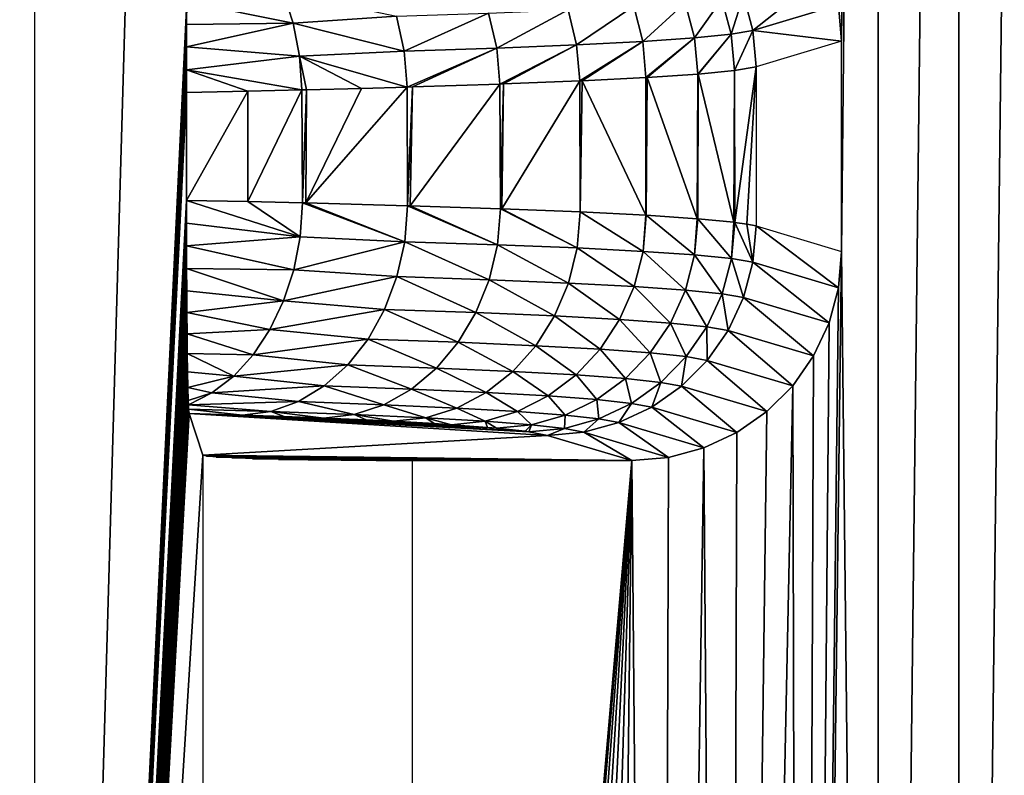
# Model space of a CAD drawing. Header units: millimetres. Extents: x -95 to 95, y -21 to 21.
# Tile 15 of 89: x -92.42 to -87.72, y -3 to 0.6. Entities that reach past the tile are written whole.
import ezdxf

# ---------------------------------------------------------------- set-up
doc = ezdxf.new("R2010")
doc.units = ezdxf.units.MM
doc.header["$LTSCALE"] = 135.540879
for name, color, linetype in [('19', 7, 'CONTINUOUS'), ('2', 7, 'CONTINUOUS'), ('22', 7, 'CONTINUOUS'), ('37', 7, 'CONTINUOUS'), ('52', 7, 'CONTINUOUS'), ('60', 7, 'CONTINUOUS'), ('61', 7, 'CONTINUOUS'), ('62', 7, 'CONTINUOUS'), ('63', 7, 'CONTINUOUS')]:
    doc.layers.add(name, color=color, linetype=linetype)

msp = doc.modelspace()

# ---------------------------------------------------------------- linework, layer by layer
at = {"layer": '19', "color": 7, "linetype": 'Continuous', "true_color": 0xe0f2ff}
for points in [[(-87.5488, -16.5487, 110), (-87.9404, -16.5231, 110), (-87.5488, 16.5487, 110), (-87.5488, -16.5487, 110)], [(-87.5488, 16.5487, 110), (-87.9404, -16.5231, 110), (-87.9404, 16.5231, 110), (-87.5488, 16.5487, 110)], [(-87.9404, -16.5231, 110), (-88.3253, -16.4465, 110), (-87.9404, 16.5231, 110), (-87.9404, -16.5231, 110)], [(-87.9404, 16.5231, 110), (-88.3253, -16.4465, 110), (-88.3253, 16.4465, 110), (-87.9404, 16.5231, 110)], [(-88.5152, 0.6751, 110), (-88.3253, 16.4465, 110), (-88.5, 0.5019, 110), (-88.5152, 0.6751, 110)], [(-88.3253, -16.4465, 110), (-88.5, -0.5019, 110), (-88.3253, 16.4465, 110), (-88.3253, -16.4465, 110)], [(-88.3253, 16.4465, 110), (-88.5, -0.5019, 110), (-88.5, 0.5019, 110), (-88.3253, 16.4465, 110)], [(-88.5152, -0.6751, 110), (-88.5, -0.5019, 110), (-88.6969, -16.3204, 110), (-88.5152, -0.6751, 110)], [(-88.6969, -16.3204, 110), (-88.5, -0.5019, 110), (-88.3253, -16.4465, 110), (-88.6969, -16.3204, 110)], [(-88.5602, -0.8429, 110), (-88.5152, -0.6751, 110), (-88.6969, -16.3204, 110), (-88.5602, -0.8429, 110)], [(-88.6337, -1.0004, 110), (-88.5602, -0.8429, 110), (-88.6969, -16.3204, 110), (-88.6337, -1.0004, 110)], [(-88.7335, -1.1429, 110), (-88.6337, -1.0004, 110), (-88.6969, -16.3204, 110), (-88.7335, -1.1429, 110)], [(-88.8568, -1.2659, 110), (-88.7335, -1.1429, 110), (-89.0488, -16.1468, 110), (-88.8568, -1.2659, 110)], [(-89.0488, -16.1468, 110), (-88.7335, -1.1429, 110), (-88.6969, -16.3204, 110), (-89.0488, -16.1468, 110)], [(-88.9997, -1.3658, 110), (-88.8568, -1.2659, 110), (-89.0488, -16.1468, 110), (-88.9997, -1.3658, 110)], [(-89.158, -1.4396, 110), (-88.9997, -1.3658, 110), (-89.0488, -16.1468, 110), (-89.158, -1.4396, 110)], [(-89.327, -1.4848, 110), (-89.158, -1.4396, 110), (-89.3751, -15.9288, 110), (-89.327, -1.4848, 110)], [(-89.3751, -15.9288, 110), (-89.158, -1.4396, 110), (-89.0488, -16.1468, 110), (-89.3751, -15.9288, 110)], [(-90.5487, -13.5488, 110), (-89.5015, -1.5, 110), (-90.5231, -13.9404, 110), (-90.5487, -13.5488, 110)], [(-90.5487, -1.5, 110), (-89.5015, -1.5, 110), (-90.5487, -13.5488, 110), (-90.5487, -1.5, 110)], [(-90.5231, -13.9404, 110), (-89.5015, -1.5, 110), (-90.4465, -14.3253, 110), (-90.5231, -13.9404, 110)], [(-90.4465, -14.3253, 110), (-89.5015, -1.5, 110), (-90.3204, -14.6969, 110), (-90.4465, -14.3253, 110)], [(-90.3204, -14.6969, 110), (-89.5015, -1.5, 110), (-90.1468, -15.0488, 110), (-90.3204, -14.6969, 110)], [(-90.1468, -15.0488, 110), (-89.5015, -1.5, 110), (-89.9288, -15.3751, 110), (-90.1468, -15.0488, 110)], [(-89.9288, -15.3751, 110), (-89.5015, -1.5, 110), (-89.6701, -15.6701, 110), (-89.9288, -15.3751, 110)], [(-89.6701, -15.6701, 110), (-89.5015, -1.5, 110), (-89.3751, -15.9288, 110), (-89.6701, -15.6701, 110)], [(-89.5015, -1.5, 110), (-89.327, -1.4848, 110), (-89.3751, -15.9288, 110), (-89.5015, -1.5, 110)]]:
    msp.add_3dface(points, dxfattribs=at)
at = {"layer": '2', "color": 7, "linetype": 'Continuous', "true_color": 0xe0f2ff}
for points in [[(94, -20, 112.5), (94, 20, 112.5), (-94, 20, 112.5), (94, -20, 112.5)], [(-94, -20, 112.5), (94, -20, 112.5), (-94, 20, 112.5), (-94, -20, 112.5)]]:
    msp.add_3dface(points, dxfattribs=at)
at = {"layer": '22', "color": 7, "linetype": 'Continuous', "true_color": 0xe0f2ff}
for points in [[(-91.5487, 13.5488, 109.0087), (-92.3509, -14.3511, 17.0831), (-92.3509, 14.3511, 17.0831), (-91.5487, 13.5488, 109.0087)], [(-91.6262, 0.6893, 100.1306), (-92.3509, -14.3511, 17.0831), (-91.5487, 13.5488, 109.0087), (-91.6262, 0.6893, 100.1306)], [(-91.6267, 0.5824, 100.0723), (-92.3509, -14.3511, 17.0831), (-91.6262, 0.6893, 100.1306), (-91.6267, 0.5824, 100.0723)], [(-91.627, 0.4745, 100.0317), (-92.3509, -14.3511, 17.0831), (-91.6267, 0.5824, 100.0723), (-91.627, 0.4745, 100.0317)], [(-91.6272, 0.366, 100.0079), (-92.3509, -14.3511, 17.0831), (-91.627, 0.4745, 100.0317), (-91.6272, 0.366, 100.0079)], [(-91.6273, 0.2576, 100), (-92.3509, -14.3511, 17.0831), (-91.6272, 0.366, 100.0079), (-91.6273, 0.2576, 100)], [(-91.6273, -0.2576, 100), (-92.3509, -14.3511, 17.0831), (-91.6273, 0.2576, 100), (-91.6273, -0.2576, 100)], [(-91.6272, -0.366, 100.0079), (-92.3509, -14.3511, 17.0831), (-91.6273, -0.2576, 100), (-91.6272, -0.366, 100.0079)], [(-91.627, -0.4744, 100.0317), (-92.3509, -14.3511, 17.0831), (-91.6272, -0.366, 100.0079), (-91.627, -0.4744, 100.0317)], [(-91.6267, -0.5823, 100.0722), (-92.3509, -14.3511, 17.0831), (-91.627, -0.4744, 100.0317), (-91.6267, -0.5823, 100.0722)], [(-91.6262, -0.689, 100.1304), (-92.3509, -14.3511, 17.0831), (-91.6267, -0.5823, 100.0722), (-91.6262, -0.689, 100.1304)], [(-91.6255, -0.7935, 100.2077), (-92.3509, -14.3511, 17.0831), (-91.6262, -0.689, 100.1304), (-91.6255, -0.7935, 100.2077)], [(-91.6246, -0.8942, 100.3055), (-92.3509, -14.3511, 17.0831), (-91.6255, -0.7935, 100.2077), (-91.6246, -0.8942, 100.3055)], [(-91.6236, -0.9894, 100.4257), (-92.3509, -14.3511, 17.0831), (-91.6246, -0.8942, 100.3055), (-91.6236, -0.9894, 100.4257)], [(-91.6223, -1.0761, 100.5691), (-92.3509, -14.3511, 17.0831), (-91.6236, -0.9894, 100.4257), (-91.6223, -1.0761, 100.5691)], [(-91.6209, -1.1517, 100.7371), (-92.3509, -14.3511, 17.0831), (-91.6223, -1.0761, 100.5691), (-91.6209, -1.1517, 100.7371)], [(-91.6192, -1.2127, 100.931), (-92.3509, -14.3511, 17.0831), (-91.6209, -1.1517, 100.7371), (-91.6192, -1.2127, 100.931)], [(-91.6184, -1.2333, 101.0214), (-92.3509, -14.3511, 17.0831), (-91.6192, -1.2127, 100.931), (-91.6184, -1.2333, 101.0214)], [(-91.6173, -1.2551, 101.1507), (-92.3509, -14.3511, 17.0831), (-91.6184, -1.2333, 101.0214), (-91.6173, -1.2551, 101.1507)], [(-91.6151, -1.2746, 101.3939), (-92.3509, -14.3511, 17.0831), (-91.6173, -1.2551, 101.1507), (-91.6151, -1.2746, 101.3939)], [(-91.5487, -1.474, 109.0087), (-92.3509, -14.3511, 17.0831), (-91.6151, -1.2746, 101.3939), (-91.5487, -1.474, 109.0087)], [(-91.5487, -13.5488, 109.0087), (-92.3509, -14.3511, 17.0831), (-91.5487, -1.474, 109.0087), (-91.5487, -13.5488, 109.0087)]]:
    msp.add_3dface(points, dxfattribs=at)
at = {"layer": '37', "color": 7, "linetype": 'Continuous', "true_color": 0xe0f2ff}
for points in [[(-89.0112, 0.3625, 104.5787), (-88.9078, 0.3799, 105.3391), (-89.0104, -0.3626, 104.583), (-89.0112, 0.3625, 104.5787)], [(-89.0104, -0.3626, 104.583), (-88.9078, 0.3799, 105.3391), (-88.9522, -0.3708, 104.9442), (-89.0104, -0.3626, 104.583)], [(-88.9522, -0.3708, 104.9442), (-88.9078, 0.3799, 105.3391), (-88.9078, -0.3799, 105.3391), (-88.9522, -0.3708, 104.9442)], [(-89.4342, 0.3287, 103.1037), (-89.4284, 0.329, 103.1184), (-89.4325, -0.3288, 103.108), (-89.4342, 0.3287, 103.1037)], [(-89.4325, -0.3288, 103.108), (-89.4284, 0.329, 103.1184), (-89.19, -0.3451, 103.8218), (-89.4325, -0.3288, 103.108)], [(-89.4284, 0.329, 103.1184), (-89.1873, 0.3453, 103.8311), (-89.19, -0.3451, 103.8218), (-89.4284, 0.329, 103.1184)], [(-89.19, -0.3451, 103.8218), (-89.1873, 0.3453, 103.8311), (-89.186, -0.3454, 103.8355), (-89.19, -0.3451, 103.8218)], [(-89.1873, 0.3453, 103.8311), (-89.1852, 0.3455, 103.8383), (-89.186, -0.3454, 103.8355), (-89.1873, 0.3453, 103.8311)], [(-89.186, -0.3454, 103.8355), (-89.1852, 0.3455, 103.8383), (-89.0145, -0.3621, 104.561), (-89.186, -0.3454, 103.8355)], [(-89.1852, 0.3455, 103.8383), (-89.0112, 0.3625, 104.5787), (-89.0145, -0.3621, 104.561), (-89.1852, 0.3455, 103.8383)], [(-89.0145, -0.3621, 104.561), (-89.0112, 0.3625, 104.5787), (-89.0104, -0.3626, 104.583), (-89.0145, -0.3621, 104.561)], [(-90.7918, 0.2769, 100.8434), (-90.5744, 0.283, 101.1095), (-91.057, -0.2701, 100.5479), (-90.7918, 0.2769, 100.8434)], [(-91.057, -0.2701, 100.5479), (-90.5744, 0.283, 101.1095), (-90.5718, -0.2831, 101.1129), (-91.057, -0.2701, 100.5479)], [(-90.5744, 0.283, 101.1095), (-90.5492, 0.2837, 101.1419), (-90.5718, -0.2831, 101.1129), (-90.5744, 0.283, 101.1095)], [(-90.5718, -0.2831, 101.1129), (-90.5492, 0.2837, 101.1419), (-90.56, -0.2834, 101.128), (-90.5718, -0.2831, 101.1129)], [(-90.56, -0.2834, 101.128), (-90.1311, 0.2973, 101.7365), (-90.1286, -0.2974, 101.7404), (-90.56, -0.2834, 101.128)], [(-90.5492, 0.2837, 101.1419), (-90.1311, 0.2973, 101.7365), (-90.56, -0.2834, 101.128), (-90.5492, 0.2837, 101.1419)], [(-90.1311, 0.2973, 101.7365), (-90.1137, 0.298, 101.7639), (-90.1286, -0.2974, 101.7404), (-90.1311, 0.2973, 101.7365)], [(-90.1286, -0.2974, 101.7404), (-90.1137, 0.298, 101.7639), (-90.1229, -0.2976, 101.7495), (-90.1286, -0.2974, 101.7404)], [(-90.1229, -0.2976, 101.7495), (-89.7498, 0.3126, 102.4034), (-89.7477, -0.3127, 102.4075), (-90.1229, -0.2976, 101.7495)], [(-90.1137, 0.298, 101.7639), (-89.7498, 0.3126, 102.4034), (-90.1229, -0.2976, 101.7495), (-90.1137, 0.298, 101.7639)], [(-89.7498, 0.3126, 102.4034), (-89.7389, 0.3131, 102.4249), (-89.7477, -0.3127, 102.4075), (-89.7498, 0.3126, 102.4034)], [(-89.7477, -0.3127, 102.4075), (-89.7389, 0.3131, 102.4249), (-89.4347, -0.3286, 103.1025), (-89.7477, -0.3127, 102.4075)], [(-89.7389, 0.3131, 102.4249), (-89.4342, 0.3287, 103.1037), (-89.4347, -0.3286, 103.1025), (-89.7389, 0.3131, 102.4249)], [(-89.4347, -0.3286, 103.1025), (-89.4342, 0.3287, 103.1037), (-89.4325, -0.3288, 103.108), (-89.4347, -0.3286, 103.1025)], [(-91.6273, -0.2576, 100), (-91.6273, 0.2576, 100), (-91.3344, 0.2637, 100.2678), (-91.6273, -0.2576, 100)], [(-91.6273, -0.2576, 100), (-91.3344, 0.2637, 100.2678), (-91.3339, -0.2637, 100.2683), (-91.6273, -0.2576, 100)], [(-91.3344, 0.2637, 100.2678), (-91.0761, 0.2696, 100.5276), (-91.3339, -0.2637, 100.2683), (-91.3344, 0.2637, 100.2678)], [(-91.3339, -0.2637, 100.2683), (-91.0761, 0.2696, 100.5276), (-91.0729, -0.2697, 100.531), (-91.3339, -0.2637, 100.2683)], [(-91.0761, 0.2696, 100.5276), (-91.0547, 0.2702, 100.5503), (-91.0729, -0.2697, 100.531), (-91.0761, 0.2696, 100.5276)], [(-91.0729, -0.2697, 100.531), (-91.0547, 0.2702, 100.5503), (-91.057, -0.2701, 100.5479), (-91.0729, -0.2697, 100.531)], [(-91.0547, 0.2702, 100.5503), (-90.7918, 0.2769, 100.8434), (-91.057, -0.2701, 100.5479), (-91.0547, 0.2702, 100.5503)]]:
    msp.add_3dface(points, dxfattribs=at)
at = {"layer": '52', "color": 7, "linetype": 'Continuous', "true_color": 0xe0f2ff}
for points in [[(-90.1907, -1.3413, 103.9392), (-91.6151, -1.2746, 101.3939), (-90.3631, -1.3284, 103.4479), (-90.1907, -1.3413, 103.9392)], [(-90.3631, -1.3284, 103.4479), (-91.6151, -1.2746, 101.3939), (-90.4444, -1.3232, 103.2501), (-90.3631, -1.3284, 103.4479)], [(-90.4444, -1.3232, 103.2501), (-91.6151, -1.2746, 101.3939), (-90.6389, -1.3124, 102.8349), (-90.4444, -1.3232, 103.2501)], [(-90.6389, -1.3124, 102.8349), (-91.6151, -1.2746, 101.3939), (-90.769, -1.306, 102.5914), (-90.6389, -1.3124, 102.8349)], [(-90.769, -1.306, 102.5914), (-91.6151, -1.2746, 101.3939), (-90.9722, -1.2971, 102.2512), (-90.769, -1.306, 102.5914)], [(-90.9722, -1.2971, 102.2512), (-91.6151, -1.2746, 101.3939), (-91.36, -1.2827, 101.7022), (-90.9722, -1.2971, 102.2512)], [(-90.1474, -1.3451, 104.0844), (-91.6151, -1.2746, 101.3939), (-90.1907, -1.3413, 103.9392), (-90.1474, -1.3451, 104.0844)], [(-90.0106, -1.3599, 104.6505), (-91.6151, -1.2746, 101.3939), (-90.1474, -1.3451, 104.0844), (-90.0106, -1.3599, 104.6505)], [(-91.5487, -1.474, 109.0087), (-91.6151, -1.2746, 101.3939), (-89.904, -1.3795, 105.4001), (-91.5487, -1.474, 109.0087)], [(-89.9938, -1.3622, 104.7384), (-91.6151, -1.2746, 101.3939), (-90.0106, -1.3599, 104.6505), (-89.9938, -1.3622, 104.7384)], [(-89.904, -1.3795, 105.4001), (-91.6151, -1.2746, 101.3939), (-89.9938, -1.3622, 104.7384), (-89.904, -1.3795, 105.4001)], [(-91.1607, -1.2897, 101.9703), (-90.9722, -1.2971, 102.2512), (-91.36, -1.2827, 101.7022), (-91.1607, -1.2897, 101.9703)], [(-89.5015, -1.5, 110), (-91.5487, -1.474, 109.0087), (-89.904, -1.3795, 105.4001), (-89.5015, -1.5, 110)], [(-91.5487, -1.474, 109.0087), (-89.5015, -1.5, 110), (-91.5322, -1.4786, 109.1813), (-91.5487, -1.474, 109.0087)], [(-91.5322, -1.4786, 109.1813), (-89.5015, -1.5, 110), (-91.4861, -1.4829, 109.3485), (-91.5322, -1.4786, 109.1813)], [(-91.4861, -1.4829, 109.3485), (-89.5015, -1.5, 110), (-91.4118, -1.487, 109.5051), (-91.4861, -1.4829, 109.3485)], [(-91.4118, -1.487, 109.5051), (-89.5015, -1.5, 110), (-91.3116, -1.4907, 109.6466), (-91.4118, -1.487, 109.5051)], [(-91.3116, -1.4907, 109.6466), (-89.5015, -1.5, 110), (-91.1885, -1.4939, 109.7686), (-91.3116, -1.4907, 109.6466)], [(-91.1885, -1.4939, 109.7686), (-89.5015, -1.5, 110), (-91.0461, -1.4965, 109.8675), (-91.1885, -1.4939, 109.7686)], [(-91.0461, -1.4965, 109.8675), (-89.5015, -1.5, 110), (-90.8889, -1.4984, 109.9404), (-91.0461, -1.4965, 109.8675)], [(-90.8889, -1.4984, 109.9404), (-89.5015, -1.5, 110), (-90.7214, -1.4996, 109.985), (-90.8889, -1.4984, 109.9404)], [(-89.5015, -1.5, 110), (-90.5487, -1.5, 110), (-90.7214, -1.4996, 109.985), (-89.5015, -1.5, 110)]]:
    msp.add_3dface(points, dxfattribs=at)
at = {"layer": '60', "color": 7, "linetype": 'Continuous', "true_color": 0xe0f2ff}
for points in [[(-91.6262, 0.6893, 100.1306), (-91.1663, 0.7366, 100.6008), (-91.1181, 0.5879, 100.5589), (-91.6262, 0.6893, 100.1306)], [(-91.1181, 0.5879, 100.5589), (-91.1663, 0.7366, 100.6008), (-90.6254, 0.6216, 101.1402), (-91.1181, 0.5879, 100.5589)], [(-89.0718, 0.7034, 104.581), (-88.9685, 0.7213, 105.3355), (-89.0269, 0.5355, 104.5771), (-89.0718, 0.7034, 104.581)], [(-88.9685, 0.7213, 105.3355), (-88.9233, 0.5532, 105.3359), (-89.0269, 0.5355, 104.5771), (-88.9685, 0.7213, 105.3355)], [(-91.6267, 0.5824, 100.0723), (-91.6262, 0.6893, 100.1306), (-91.1181, 0.5879, 100.5589), (-91.6267, 0.5824, 100.0723)], [(-89.8063, 0.6521, 102.4233), (-89.4927, 0.6686, 103.1179), (-89.765, 0.4849, 102.4066), (-89.8063, 0.6521, 102.4233)], [(-89.4927, 0.6686, 103.1179), (-89.4497, 0.5012, 103.1053), (-89.765, 0.4849, 102.4066), (-89.4927, 0.6686, 103.1179)], [(-89.4927, 0.6686, 103.1179), (-89.2471, 0.6857, 103.8393), (-89.4497, 0.5012, 103.1053), (-89.4927, 0.6686, 103.1179)], [(-89.2471, 0.6857, 103.8393), (-89.203, 0.5181, 103.831), (-89.4497, 0.5012, 103.1053), (-89.2471, 0.6857, 103.8393)], [(-89.2471, 0.6857, 103.8393), (-89.0718, 0.7034, 104.581), (-89.203, 0.5181, 103.831), (-89.2471, 0.6857, 103.8393)], [(-89.0718, 0.7034, 104.581), (-89.0269, 0.5355, 104.5771), (-89.203, 0.5181, 103.831), (-89.0718, 0.7034, 104.581)], [(-90.5885, 0.4548, 101.1157), (-91.1181, 0.5879, 100.5589), (-90.6254, 0.6216, 101.1402), (-90.5885, 0.4548, 101.1157)], [(-90.5885, 0.4548, 101.1157), (-90.6254, 0.6216, 101.1402), (-90.1851, 0.6363, 101.7621), (-90.5885, 0.4548, 101.1157)], [(-90.5885, 0.4548, 101.1157), (-90.1851, 0.6363, 101.7621), (-90.1457, 0.4694, 101.7414), (-90.5885, 0.4548, 101.1157)], [(-90.1851, 0.6363, 101.7621), (-89.8063, 0.6521, 102.4233), (-90.1457, 0.4694, 101.7414), (-90.1851, 0.6363, 101.7621)], [(-89.8063, 0.6521, 102.4233), (-89.765, 0.4849, 102.4066), (-90.1457, 0.4694, 101.7414), (-89.8063, 0.6521, 102.4233)], [(-91.627, 0.4745, 100.0317), (-91.1181, 0.5879, 100.5589), (-91.0878, 0.4309, 100.5343), (-91.627, 0.4745, 100.0317)], [(-91.627, 0.4745, 100.0317), (-91.6267, 0.5824, 100.0723), (-91.1181, 0.5879, 100.5589), (-91.627, 0.4745, 100.0317)], [(-91.0878, 0.4309, 100.5343), (-91.1181, 0.5879, 100.5589), (-90.5885, 0.4548, 101.1157), (-91.0878, 0.4309, 100.5343)], [(-89.203, 0.5181, 103.831), (-89.4342, 0.3287, 103.1037), (-89.4497, 0.5012, 103.1053), (-89.203, 0.5181, 103.831)], [(-89.4284, 0.329, 103.1184), (-89.4342, 0.3287, 103.1037), (-89.203, 0.5181, 103.831), (-89.4284, 0.329, 103.1184)], [(-89.1873, 0.3453, 103.8311), (-89.4284, 0.329, 103.1184), (-89.203, 0.5181, 103.831), (-89.1873, 0.3453, 103.8311)], [(-89.0269, 0.5355, 104.5771), (-89.1873, 0.3453, 103.8311), (-89.203, 0.5181, 103.831), (-89.0269, 0.5355, 104.5771)], [(-89.1852, 0.3455, 103.8383), (-89.1873, 0.3453, 103.8311), (-89.0269, 0.5355, 104.5771), (-89.1852, 0.3455, 103.8383)], [(-89.0112, 0.3625, 104.5787), (-89.1852, 0.3455, 103.8383), (-89.0269, 0.5355, 104.5771), (-89.0112, 0.3625, 104.5787)], [(-88.9233, 0.5532, 105.3359), (-89.0112, 0.3625, 104.5787), (-89.0269, 0.5355, 104.5771), (-88.9233, 0.5532, 105.3359)], [(-88.9078, 0.3799, 105.3391), (-89.0112, 0.3625, 104.5787), (-88.9233, 0.5532, 105.3359), (-88.9078, 0.3799, 105.3391)], [(-91.6272, 0.366, 100.0079), (-91.627, 0.4745, 100.0317), (-91.0878, 0.4309, 100.5343), (-91.6272, 0.366, 100.0079)], [(-89.765, 0.4849, 102.4066), (-90.1311, 0.2973, 101.7365), (-90.1457, 0.4694, 101.7414), (-89.765, 0.4849, 102.4066)], [(-90.1137, 0.298, 101.7639), (-90.1311, 0.2973, 101.7365), (-89.765, 0.4849, 102.4066), (-90.1137, 0.298, 101.7639)], [(-89.7498, 0.3126, 102.4034), (-90.1137, 0.298, 101.7639), (-89.765, 0.4849, 102.4066), (-89.7498, 0.3126, 102.4034)], [(-89.4497, 0.5012, 103.1053), (-89.7498, 0.3126, 102.4034), (-89.765, 0.4849, 102.4066), (-89.4497, 0.5012, 103.1053)], [(-89.7389, 0.3131, 102.4249), (-89.7498, 0.3126, 102.4034), (-89.4497, 0.5012, 103.1053), (-89.7389, 0.3131, 102.4249)], [(-89.4342, 0.3287, 103.1037), (-89.7389, 0.3131, 102.4249), (-89.4497, 0.5012, 103.1053), (-89.4342, 0.3287, 103.1037)], [(-91.0761, 0.2696, 100.5276), (-91.6272, 0.366, 100.0079), (-91.0878, 0.4309, 100.5343), (-91.0761, 0.2696, 100.5276)], [(-90.5744, 0.283, 101.1095), (-91.0878, 0.4309, 100.5343), (-90.5885, 0.4548, 101.1157), (-90.5744, 0.283, 101.1095)], [(-91.0547, 0.2702, 100.5503), (-91.0761, 0.2696, 100.5276), (-91.0878, 0.4309, 100.5343), (-91.0547, 0.2702, 100.5503)], [(-90.7918, 0.2769, 100.8434), (-91.0547, 0.2702, 100.5503), (-91.0878, 0.4309, 100.5343), (-90.7918, 0.2769, 100.8434)], [(-90.5744, 0.283, 101.1095), (-90.7918, 0.2769, 100.8434), (-91.0878, 0.4309, 100.5343), (-90.5744, 0.283, 101.1095)], [(-90.5744, 0.283, 101.1095), (-90.5885, 0.4548, 101.1157), (-90.1457, 0.4694, 101.7414), (-90.5744, 0.283, 101.1095)], [(-90.5492, 0.2837, 101.1419), (-90.5744, 0.283, 101.1095), (-90.1457, 0.4694, 101.7414), (-90.5492, 0.2837, 101.1419)], [(-90.1311, 0.2973, 101.7365), (-90.5492, 0.2837, 101.1419), (-90.1457, 0.4694, 101.7414), (-90.1311, 0.2973, 101.7365)], [(-91.6273, 0.2576, 100), (-91.6272, 0.366, 100.0079), (-91.3344, 0.2637, 100.2678), (-91.6273, 0.2576, 100)], [(-91.6272, 0.366, 100.0079), (-91.0761, 0.2696, 100.5276), (-91.3344, 0.2637, 100.2678), (-91.6272, 0.366, 100.0079)]]:
    msp.add_3dface(points, dxfattribs=at)
at = {"layer": '61', "color": 7, "linetype": 'Continuous', "true_color": 0xe0f2ff}
for points in [[(-88.5602, 0.8429, 110), (-88.9233, 0.5532, 105.3359), (-88.9685, 0.7213, 105.3355), (-88.5602, 0.8429, 110)], [(-88.5602, 0.8429, 110), (-88.5152, 0.6751, 110), (-88.9233, 0.5532, 105.3359), (-88.5602, 0.8429, 110)], [(-88.5152, 0.6751, 110), (-88.5, 0.5019, 110), (-88.9233, 0.5532, 105.3359), (-88.5152, 0.6751, 110)], [(-88.5, 0.5019, 110), (-88.9078, 0.3799, 105.3391), (-88.9233, 0.5532, 105.3359), (-88.5, 0.5019, 110)]]:
    msp.add_3dface(points, dxfattribs=at)
at = {"layer": '62', "color": 7, "linetype": 'Continuous', "true_color": 0xe0f2ff}
for points in [[(-91.6272, -0.366, 100.0079), (-91.6273, -0.2576, 100), (-91.0847, -0.4315, 100.5377), (-91.6272, -0.366, 100.0079)], [(-91.6273, -0.2576, 100), (-91.3339, -0.2637, 100.2683), (-91.0847, -0.4315, 100.5377), (-91.6273, -0.2576, 100)], [(-91.3339, -0.2637, 100.2683), (-91.0729, -0.2697, 100.531), (-91.0847, -0.4315, 100.5377), (-91.3339, -0.2637, 100.2683)], [(-91.0729, -0.2697, 100.531), (-90.5857, -0.4549, 101.1193), (-91.0847, -0.4315, 100.5377), (-91.0729, -0.2697, 100.531)], [(-91.0729, -0.2697, 100.531), (-91.057, -0.2701, 100.5479), (-90.5857, -0.4549, 101.1193), (-91.0729, -0.2697, 100.531)], [(-91.057, -0.2701, 100.5479), (-90.5718, -0.2831, 101.1129), (-90.5857, -0.4549, 101.1193), (-91.057, -0.2701, 100.5479)], [(-90.5857, -0.4549, 101.1193), (-90.5718, -0.2831, 101.1129), (-90.1432, -0.4695, 101.7452), (-90.5857, -0.4549, 101.1193)], [(-90.5718, -0.2831, 101.1129), (-90.56, -0.2834, 101.128), (-90.1432, -0.4695, 101.7452), (-90.5718, -0.2831, 101.1129)], [(-90.56, -0.2834, 101.128), (-90.1286, -0.2974, 101.7404), (-90.1432, -0.4695, 101.7452), (-90.56, -0.2834, 101.128)], [(-90.1432, -0.4695, 101.7452), (-90.1286, -0.2974, 101.7404), (-89.7629, -0.485, 102.4107), (-90.1432, -0.4695, 101.7452)], [(-90.1286, -0.2974, 101.7404), (-90.1229, -0.2976, 101.7495), (-89.7629, -0.485, 102.4107), (-90.1286, -0.2974, 101.7404)], [(-90.1229, -0.2976, 101.7495), (-89.7477, -0.3127, 102.4075), (-89.7629, -0.485, 102.4107), (-90.1229, -0.2976, 101.7495)], [(-89.7629, -0.485, 102.4107), (-89.7477, -0.3127, 102.4075), (-89.448, -0.5013, 103.1096), (-89.7629, -0.485, 102.4107)], [(-89.7477, -0.3127, 102.4075), (-89.4347, -0.3286, 103.1025), (-89.448, -0.5013, 103.1096), (-89.7477, -0.3127, 102.4075)], [(-89.4347, -0.3286, 103.1025), (-89.4325, -0.3288, 103.108), (-89.448, -0.5013, 103.1096), (-89.4347, -0.3286, 103.1025)], [(-89.448, -0.5013, 103.1096), (-89.4325, -0.3288, 103.108), (-89.2017, -0.5182, 103.8355), (-89.448, -0.5013, 103.1096)], [(-89.4325, -0.3288, 103.108), (-89.19, -0.3451, 103.8218), (-89.2017, -0.5182, 103.8355), (-89.4325, -0.3288, 103.108)], [(-91.627, -0.4744, 100.0317), (-91.6272, -0.366, 100.0079), (-91.0847, -0.4315, 100.5377), (-91.627, -0.4744, 100.0317)], [(-89.19, -0.3451, 103.8218), (-89.186, -0.3454, 103.8355), (-89.2017, -0.5182, 103.8355), (-89.19, -0.3451, 103.8218)], [(-89.2017, -0.5182, 103.8355), (-89.186, -0.3454, 103.8355), (-89.0261, -0.5356, 104.5816), (-89.2017, -0.5182, 103.8355)], [(-89.186, -0.3454, 103.8355), (-89.0145, -0.3621, 104.561), (-89.0261, -0.5356, 104.5816), (-89.186, -0.3454, 103.8355)], [(-89.0145, -0.3621, 104.561), (-89.0104, -0.3626, 104.583), (-89.0261, -0.5356, 104.5816), (-89.0145, -0.3621, 104.561)], [(-89.0261, -0.5356, 104.5816), (-89.0104, -0.3626, 104.583), (-88.9233, -0.5532, 105.3359), (-89.0261, -0.5356, 104.5816)], [(-89.0104, -0.3626, 104.583), (-88.9522, -0.3708, 104.9442), (-88.9233, -0.5532, 105.3359), (-89.0104, -0.3626, 104.583)], [(-88.9522, -0.3708, 104.9442), (-88.9078, -0.3799, 105.3391), (-88.9233, -0.5532, 105.3359), (-88.9522, -0.3708, 104.9442)], [(-91.627, -0.4744, 100.0317), (-91.0847, -0.4315, 100.5377), (-91.1152, -0.5889, 100.5625), (-91.627, -0.4744, 100.0317)], [(-91.0847, -0.4315, 100.5377), (-90.5857, -0.4549, 101.1193), (-91.1152, -0.5889, 100.5625), (-91.0847, -0.4315, 100.5377)], [(-90.5857, -0.4549, 101.1193), (-90.6226, -0.6216, 101.1438), (-91.1152, -0.5889, 100.5625), (-90.5857, -0.4549, 101.1193)], [(-90.6226, -0.6216, 101.1438), (-90.5857, -0.4549, 101.1193), (-90.1826, -0.6364, 101.7659), (-90.6226, -0.6216, 101.1438)], [(-90.1826, -0.6364, 101.7659), (-90.5857, -0.4549, 101.1193), (-90.1432, -0.4695, 101.7452), (-90.1826, -0.6364, 101.7659)], [(-90.1826, -0.6364, 101.7659), (-90.1432, -0.4695, 101.7452), (-89.8042, -0.6522, 102.4274), (-90.1826, -0.6364, 101.7659)], [(-89.8042, -0.6522, 102.4274), (-90.1432, -0.4695, 101.7452), (-89.7629, -0.485, 102.4107), (-89.8042, -0.6522, 102.4274)], [(-91.6267, -0.5823, 100.0722), (-91.627, -0.4744, 100.0317), (-91.1152, -0.5889, 100.5625), (-91.6267, -0.5823, 100.0722)], [(-89.8042, -0.6522, 102.4274), (-89.7629, -0.485, 102.4107), (-89.491, -0.6687, 103.1221), (-89.8042, -0.6522, 102.4274)], [(-89.491, -0.6687, 103.1221), (-89.7629, -0.485, 102.4107), (-89.448, -0.5013, 103.1096), (-89.491, -0.6687, 103.1221)], [(-89.491, -0.6687, 103.1221), (-89.448, -0.5013, 103.1096), (-89.2458, -0.6858, 103.8437), (-89.491, -0.6687, 103.1221)], [(-89.2458, -0.6858, 103.8437), (-89.448, -0.5013, 103.1096), (-89.2017, -0.5182, 103.8355), (-89.2458, -0.6858, 103.8437)], [(-89.2458, -0.6858, 103.8437), (-89.2017, -0.5182, 103.8355), (-89.0709, -0.7035, 104.5855), (-89.2458, -0.6858, 103.8437)], [(-89.0709, -0.7035, 104.5855), (-89.2017, -0.5182, 103.8355), (-89.0261, -0.5356, 104.5816), (-89.0709, -0.7035, 104.5855)], [(-89.0709, -0.7035, 104.5855), (-89.0261, -0.5356, 104.5816), (-88.9685, -0.7213, 105.3355), (-89.0709, -0.7035, 104.5855)], [(-88.9685, -0.7213, 105.3355), (-89.0261, -0.5356, 104.5816), (-88.9233, -0.5532, 105.3359), (-88.9685, -0.7213, 105.3355)], [(-91.6262, -0.689, 100.1304), (-91.6267, -0.5823, 100.0722), (-91.1637, -0.738, 100.6045), (-91.6262, -0.689, 100.1304)], [(-91.6267, -0.5823, 100.0722), (-91.1152, -0.5889, 100.5625), (-91.1637, -0.738, 100.6045), (-91.6267, -0.5823, 100.0722)], [(-91.1152, -0.5889, 100.5625), (-90.6226, -0.6216, 101.1438), (-91.1637, -0.738, 100.6045), (-91.1152, -0.5889, 100.5625)], [(-90.6226, -0.6216, 101.1438), (-90.6815, -0.7783, 101.1857), (-91.1637, -0.738, 100.6045), (-90.6226, -0.6216, 101.1438)], [(-90.6815, -0.7783, 101.1857), (-90.6226, -0.6216, 101.1438), (-90.2455, -0.7932, 101.8019), (-90.6815, -0.7783, 101.1857)], [(-90.2455, -0.7932, 101.8019), (-90.6226, -0.6216, 101.1438), (-90.1826, -0.6364, 101.7659), (-90.2455, -0.7932, 101.8019)], [(-90.2455, -0.7932, 101.8019), (-90.1826, -0.6364, 101.7659), (-89.8706, -0.8092, 102.4571), (-90.2455, -0.7932, 101.8019)], [(-89.8706, -0.8092, 102.4571), (-90.1826, -0.6364, 101.7659), (-89.8042, -0.6522, 102.4274), (-89.8706, -0.8092, 102.4571)], [(-89.8706, -0.8092, 102.4571), (-89.8042, -0.6522, 102.4274), (-89.5602, -0.8259, 103.1452), (-89.8706, -0.8092, 102.4571)], [(-89.5602, -0.8259, 103.1452), (-89.8042, -0.6522, 102.4274), (-89.491, -0.6687, 103.1221), (-89.5602, -0.8259, 103.1452)], [(-91.6255, -0.7935, 100.2077), (-91.6262, -0.689, 100.1304), (-91.1637, -0.738, 100.6045), (-91.6255, -0.7935, 100.2077)], [(-89.5602, -0.8259, 103.1452), (-89.491, -0.6687, 103.1221), (-89.3171, -0.8432, 103.86), (-89.5602, -0.8259, 103.1452)], [(-89.3171, -0.8432, 103.86), (-89.491, -0.6687, 103.1221), (-89.2458, -0.6858, 103.8437), (-89.3171, -0.8432, 103.86)], [(-89.3171, -0.8432, 103.86), (-89.2458, -0.6858, 103.8437), (-89.1437, -0.861, 104.5948), (-89.3171, -0.8432, 103.86)], [(-89.1437, -0.861, 104.5948), (-89.2458, -0.6858, 103.8437), (-89.0709, -0.7035, 104.5855), (-89.1437, -0.861, 104.5948)], [(-89.1437, -0.861, 104.5948), (-89.0709, -0.7035, 104.5855), (-89.042, -0.8791, 105.3378), (-89.1437, -0.861, 104.5948)], [(-89.042, -0.8791, 105.3378), (-89.0709, -0.7035, 104.5855), (-88.9685, -0.7213, 105.3355), (-89.042, -0.8791, 105.3378)], [(-91.6255, -0.7935, 100.2077), (-91.1637, -0.738, 100.6045), (-91.2289, -0.8747, 100.6628), (-91.6255, -0.7935, 100.2077)], [(-91.1637, -0.738, 100.6045), (-90.6815, -0.7783, 101.1857), (-91.2289, -0.8747, 100.6628), (-91.1637, -0.738, 100.6045)], [(-91.6246, -0.8942, 100.3055), (-91.6255, -0.7935, 100.2077), (-91.2289, -0.8747, 100.6628), (-91.6246, -0.8942, 100.3055)], [(-90.6815, -0.7783, 101.1857), (-90.7606, -0.9202, 101.2437), (-91.2289, -0.8747, 100.6628), (-90.6815, -0.7783, 101.1857)], [(-90.7606, -0.9202, 101.2437), (-90.6815, -0.7783, 101.1857), (-90.3302, -0.9353, 101.852), (-90.7606, -0.9202, 101.2437)], [(-90.3302, -0.9353, 101.852), (-90.6815, -0.7783, 101.1857), (-90.2455, -0.7932, 101.8019), (-90.3302, -0.9353, 101.852)], [(-90.3302, -0.9353, 101.852), (-90.2455, -0.7932, 101.8019), (-89.96, -0.9513, 102.4988), (-90.3302, -0.9353, 101.852)], [(-89.96, -0.9513, 102.4988), (-90.2455, -0.7932, 101.8019), (-89.8706, -0.8092, 102.4571), (-89.96, -0.9513, 102.4988)], [(-89.96, -0.9513, 102.4988), (-89.8706, -0.8092, 102.4571), (-89.6534, -0.9681, 103.1781), (-89.96, -0.9513, 102.4988)], [(-89.6534, -0.9681, 103.1781), (-89.8706, -0.8092, 102.4571), (-89.5602, -0.8259, 103.1452), (-89.6534, -0.9681, 103.1781)], [(-89.6534, -0.9681, 103.1781), (-89.5602, -0.8259, 103.1452), (-89.4134, -0.9856, 103.8838), (-89.6534, -0.9681, 103.1781)], [(-89.4134, -0.9856, 103.8838), (-89.5602, -0.8259, 103.1452), (-89.3171, -0.8432, 103.86), (-89.4134, -0.9856, 103.8838)], [(-89.4134, -0.9856, 103.8838), (-89.3171, -0.8432, 103.86), (-89.2421, -1.0035, 104.6093), (-89.4134, -0.9856, 103.8838)], [(-89.2421, -1.0035, 104.6093), (-89.3171, -0.8432, 103.86), (-89.1437, -0.861, 104.5948), (-89.2421, -1.0035, 104.6093)], [(-91.6246, -0.8942, 100.3055), (-91.2289, -0.8747, 100.6628), (-91.3091, -0.9955, 100.7357), (-91.6246, -0.8942, 100.3055)], [(-91.2289, -0.8747, 100.6628), (-90.7606, -0.9202, 101.2437), (-91.3091, -0.9955, 100.7357), (-91.2289, -0.8747, 100.6628)], [(-89.2421, -1.0035, 104.6093), (-89.1437, -0.861, 104.5948), (-89.1417, -1.0217, 105.3427), (-89.2421, -1.0035, 104.6093)], [(-89.1417, -1.0217, 105.3427), (-89.1437, -0.861, 104.5948), (-89.042, -0.8791, 105.3378), (-89.1417, -1.0217, 105.3427)], [(-91.6236, -0.9894, 100.4257), (-91.6246, -0.8942, 100.3055), (-91.3091, -0.9955, 100.7357), (-91.6236, -0.9894, 100.4257)], [(-90.7606, -0.9202, 101.2437), (-90.8576, -1.0432, 101.3162), (-91.3091, -0.9955, 100.7357), (-90.7606, -0.9202, 101.2437)], [(-90.8576, -1.0432, 101.3162), (-90.7606, -0.9202, 101.2437), (-90.4339, -1.0582, 101.9149), (-90.8576, -1.0432, 101.3162)], [(-90.4339, -1.0582, 101.9149), (-90.7606, -0.9202, 101.2437), (-90.3302, -0.9353, 101.852), (-90.4339, -1.0582, 101.9149)], [(-90.4339, -1.0582, 101.9149), (-90.3302, -0.9353, 101.852), (-90.0696, -1.0743, 102.5514), (-90.4339, -1.0582, 101.9149)], [(-90.0696, -1.0743, 102.5514), (-90.3302, -0.9353, 101.852), (-89.96, -0.9513, 102.4988), (-90.0696, -1.0743, 102.5514)], [(-90.0696, -1.0743, 102.5514), (-89.96, -0.9513, 102.4988), (-89.768, -1.0912, 103.22), (-90.0696, -1.0743, 102.5514)], [(-89.768, -1.0912, 103.22), (-89.96, -0.9513, 102.4988), (-89.6534, -0.9681, 103.1781), (-89.768, -1.0912, 103.22)], [(-89.768, -1.0912, 103.22), (-89.6534, -0.9681, 103.1781), (-89.5318, -1.1087, 103.9145), (-89.768, -1.0912, 103.22)], [(-89.5318, -1.1087, 103.9145), (-89.6534, -0.9681, 103.1781), (-89.4134, -0.9856, 103.8838), (-89.5318, -1.1087, 103.9145)], [(-89.5318, -1.1087, 103.9145), (-89.4134, -0.9856, 103.8838), (-89.3633, -1.1267, 104.6284), (-89.5318, -1.1087, 103.9145)], [(-89.3633, -1.1267, 104.6284), (-89.4134, -0.9856, 103.8838), (-89.2421, -1.0035, 104.6093), (-89.3633, -1.1267, 104.6284)], [(-91.6236, -0.9894, 100.4257), (-91.3091, -0.9955, 100.7357), (-91.4022, -1.0972, 100.8214), (-91.6236, -0.9894, 100.4257)], [(-91.6223, -1.0761, 100.5691), (-91.6236, -0.9894, 100.4257), (-91.4022, -1.0972, 100.8214), (-91.6223, -1.0761, 100.5691)], [(-91.3091, -0.9955, 100.7357), (-90.8576, -1.0432, 101.3162), (-91.4022, -1.0972, 100.8214), (-91.3091, -0.9955, 100.7357)], [(-89.3633, -1.1267, 104.6284), (-89.2421, -1.0035, 104.6093), (-89.2644, -1.1449, 105.3503), (-89.3633, -1.1267, 104.6284)], [(-89.2644, -1.1449, 105.3503), (-89.2421, -1.0035, 104.6093), (-89.1417, -1.0217, 105.3427), (-89.2644, -1.1449, 105.3503)], [(-91.6209, -1.1517, 100.7371), (-91.6223, -1.0761, 100.5691), (-91.4022, -1.0972, 100.8214), (-91.6209, -1.1517, 100.7371)], [(-90.8576, -1.0432, 101.3162), (-90.9695, -1.1435, 101.401), (-91.4022, -1.0972, 100.8214), (-90.8576, -1.0432, 101.3162)], [(-90.9695, -1.1435, 101.401), (-90.8576, -1.0432, 101.3162), (-90.5538, -1.1585, 101.9885), (-90.9695, -1.1435, 101.401)], [(-90.5538, -1.1585, 101.9885), (-90.8576, -1.0432, 101.3162), (-90.4339, -1.0582, 101.9149), (-90.5538, -1.1585, 101.9885)], [(-90.5538, -1.1585, 101.9885), (-90.4339, -1.0582, 101.9149), (-90.1963, -1.1745, 102.6133), (-90.5538, -1.1585, 101.9885)], [(-90.1963, -1.1745, 102.6133), (-90.4339, -1.0582, 101.9149), (-90.0696, -1.0743, 102.5514), (-90.1963, -1.1745, 102.6133)], [(-90.1963, -1.1745, 102.6133), (-90.0696, -1.0743, 102.5514), (-89.9004, -1.1913, 103.2694), (-90.1963, -1.1745, 102.6133)], [(-89.9004, -1.1913, 103.2694), (-90.0696, -1.0743, 102.5514), (-89.768, -1.0912, 103.22), (-89.9004, -1.1913, 103.2694)], [(-91.6209, -1.1517, 100.7371), (-91.4022, -1.0972, 100.8214), (-91.5057, -1.1771, 100.9175), (-91.6209, -1.1517, 100.7371)], [(-91.4022, -1.0972, 100.8214), (-90.9695, -1.1435, 101.401), (-91.5057, -1.1771, 100.9175), (-91.4022, -1.0972, 100.8214)], [(-89.9004, -1.1913, 103.2694), (-89.768, -1.0912, 103.22), (-89.6687, -1.2088, 103.951), (-89.9004, -1.1913, 103.2694)], [(-89.6687, -1.2088, 103.951), (-89.768, -1.0912, 103.22), (-89.5318, -1.1087, 103.9145), (-89.6687, -1.2088, 103.951)], [(-89.6687, -1.2088, 103.951), (-89.5318, -1.1087, 103.9145), (-89.5034, -1.2267, 104.6517), (-89.6687, -1.2088, 103.951)], [(-89.5034, -1.2267, 104.6517), (-89.5318, -1.1087, 103.9145), (-89.3633, -1.1267, 104.6284), (-89.5034, -1.2267, 104.6517)], [(-89.5034, -1.2267, 104.6517), (-89.3633, -1.1267, 104.6284), (-89.4065, -1.2449, 105.3601), (-89.5034, -1.2267, 104.6517)], [(-89.4065, -1.2449, 105.3601), (-89.3633, -1.1267, 104.6284), (-89.2644, -1.1449, 105.3503), (-89.4065, -1.2449, 105.3601)], [(-91.6192, -1.2127, 100.931), (-91.6209, -1.1517, 100.7371), (-91.5057, -1.1771, 100.9175), (-91.6192, -1.2127, 100.931)], [(-90.9695, -1.1435, 101.401), (-91.093, -1.2182, 101.4954), (-91.5057, -1.1771, 100.9175), (-90.9695, -1.1435, 101.401)], [(-91.093, -1.2182, 101.4954), (-90.9695, -1.1435, 101.401), (-90.6861, -1.2331, 102.0708), (-91.093, -1.2182, 101.4954)], [(-90.6861, -1.2331, 102.0708), (-90.9695, -1.1435, 101.401), (-90.5538, -1.1585, 101.9885), (-90.6861, -1.2331, 102.0708)], [(-90.6861, -1.2331, 102.0708), (-90.5538, -1.1585, 101.9885), (-90.3363, -1.249, 102.6826), (-90.6861, -1.2331, 102.0708)], [(-90.3363, -1.249, 102.6826), (-90.5538, -1.1585, 101.9885), (-90.1963, -1.1745, 102.6133), (-90.3363, -1.249, 102.6826)], [(-90.3363, -1.249, 102.6826), (-90.1963, -1.1745, 102.6133), (-90.0467, -1.2656, 103.3251), (-90.3363, -1.249, 102.6826)], [(-90.0467, -1.2656, 103.3251), (-90.1963, -1.1745, 102.6133), (-89.9004, -1.1913, 103.2694), (-90.0467, -1.2656, 103.3251)], [(-91.6184, -1.2333, 101.0214), (-91.6192, -1.2127, 100.931), (-91.5057, -1.1771, 100.9175), (-91.6184, -1.2333, 101.0214)], [(-91.093, -1.2182, 101.4954), (-91.6184, -1.2333, 101.0214), (-91.5057, -1.1771, 100.9175), (-91.093, -1.2182, 101.4954)], [(-91.2245, -1.2651, 101.5969), (-91.6184, -1.2333, 101.0214), (-91.093, -1.2182, 101.4954), (-91.2245, -1.2651, 101.5969)], [(-91.2245, -1.2651, 101.5969), (-91.093, -1.2182, 101.4954), (-90.827, -1.2798, 102.1593), (-91.2245, -1.2651, 101.5969)], [(-90.827, -1.2798, 102.1593), (-91.093, -1.2182, 101.4954), (-90.6861, -1.2331, 102.0708), (-90.827, -1.2798, 102.1593)], [(-90.0467, -1.2656, 103.3251), (-89.9004, -1.1913, 103.2694), (-89.82, -1.2829, 103.9924), (-90.0467, -1.2656, 103.3251)], [(-89.82, -1.2829, 103.9924), (-89.9004, -1.1913, 103.2694), (-89.6687, -1.2088, 103.951), (-89.82, -1.2829, 103.9924)], [(-89.82, -1.2829, 103.9924), (-89.6687, -1.2088, 103.951), (-89.6584, -1.3007, 104.6784), (-89.82, -1.2829, 103.9924)], [(-89.6584, -1.3007, 104.6784), (-89.6687, -1.2088, 103.951), (-89.5034, -1.2267, 104.6517), (-89.6584, -1.3007, 104.6784)], [(-91.6173, -1.2551, 101.1507), (-91.6184, -1.2333, 101.0214), (-91.2245, -1.2651, 101.5969), (-91.6173, -1.2551, 101.1507)], [(-91.36, -1.2827, 101.7022), (-91.6173, -1.2551, 101.1507), (-91.2245, -1.2651, 101.5969), (-91.36, -1.2827, 101.7022)], [(-91.6151, -1.2746, 101.3939), (-91.6173, -1.2551, 101.1507), (-91.36, -1.2827, 101.7022), (-91.6151, -1.2746, 101.3939)], [(-91.1607, -1.2897, 101.9703), (-91.36, -1.2827, 101.7022), (-91.2245, -1.2651, 101.5969), (-91.1607, -1.2897, 101.9703)], [(-90.9722, -1.2971, 102.2512), (-91.1607, -1.2897, 101.9703), (-91.2245, -1.2651, 101.5969), (-90.9722, -1.2971, 102.2512)], [(-90.9722, -1.2971, 102.2512), (-91.2245, -1.2651, 101.5969), (-90.827, -1.2798, 102.1593), (-90.9722, -1.2971, 102.2512)], [(-90.827, -1.2798, 102.1593), (-90.6861, -1.2331, 102.0708), (-90.4853, -1.2954, 102.7572), (-90.827, -1.2798, 102.1593)], [(-90.4853, -1.2954, 102.7572), (-90.6861, -1.2331, 102.0708), (-90.3363, -1.249, 102.6826), (-90.4853, -1.2954, 102.7572)], [(-90.4853, -1.2954, 102.7572), (-90.3363, -1.249, 102.6826), (-90.2025, -1.3118, 103.3851), (-90.4853, -1.2954, 102.7572)], [(-90.2025, -1.3118, 103.3851), (-90.3363, -1.249, 102.6826), (-90.0467, -1.2656, 103.3251), (-90.2025, -1.3118, 103.3851)], [(-90.2025, -1.3118, 103.3851), (-90.0467, -1.2656, 103.3251), (-89.9812, -1.3288, 104.0373), (-90.2025, -1.3118, 103.3851)], [(-89.9812, -1.3288, 104.0373), (-90.0467, -1.2656, 103.3251), (-89.82, -1.2829, 103.9924), (-89.9812, -1.3288, 104.0373)], [(-89.6584, -1.3007, 104.6784), (-89.5034, -1.2267, 104.6517), (-89.5637, -1.3187, 105.3719), (-89.6584, -1.3007, 104.6784)], [(-89.5637, -1.3187, 105.3719), (-89.5034, -1.2267, 104.6517), (-89.4065, -1.2449, 105.3601), (-89.5637, -1.3187, 105.3719)], [(-90.769, -1.306, 102.5914), (-90.9722, -1.2971, 102.2512), (-90.827, -1.2798, 102.1593), (-90.769, -1.306, 102.5914)], [(-90.6389, -1.3124, 102.8349), (-90.769, -1.306, 102.5914), (-90.827, -1.2798, 102.1593), (-90.6389, -1.3124, 102.8349)], [(-90.6389, -1.3124, 102.8349), (-90.827, -1.2798, 102.1593), (-90.4853, -1.2954, 102.7572), (-90.6389, -1.3124, 102.8349)], [(-90.4444, -1.3232, 103.2501), (-90.6389, -1.3124, 102.8349), (-90.4853, -1.2954, 102.7572), (-90.4444, -1.3232, 103.2501)], [(-90.3631, -1.3284, 103.4479), (-90.4444, -1.3232, 103.2501), (-90.4853, -1.2954, 102.7572), (-90.3631, -1.3284, 103.4479)], [(-90.3631, -1.3284, 103.4479), (-90.4853, -1.2954, 102.7572), (-90.2025, -1.3118, 103.3851), (-90.3631, -1.3284, 103.4479)], [(-90.1907, -1.3413, 103.9392), (-90.3631, -1.3284, 103.4479), (-90.2025, -1.3118, 103.3851), (-90.1907, -1.3413, 103.9392)], [(-90.1474, -1.3451, 104.0844), (-90.1907, -1.3413, 103.9392), (-90.2025, -1.3118, 103.3851), (-90.1474, -1.3451, 104.0844)], [(-90.1474, -1.3451, 104.0844), (-90.2025, -1.3118, 103.3851), (-89.9812, -1.3288, 104.0373), (-90.1474, -1.3451, 104.0844)], [(-89.9812, -1.3288, 104.0373), (-89.82, -1.2829, 103.9924), (-89.8235, -1.3463, 104.7077), (-89.9812, -1.3288, 104.0373)], [(-89.8235, -1.3463, 104.7077), (-89.82, -1.2829, 103.9924), (-89.6584, -1.3007, 104.6784), (-89.8235, -1.3463, 104.7077)], [(-89.8235, -1.3463, 104.7077), (-89.6584, -1.3007, 104.6784), (-89.7312, -1.364, 105.3854), (-89.8235, -1.3463, 104.7077)], [(-89.7312, -1.364, 105.3854), (-89.6584, -1.3007, 104.6784), (-89.5637, -1.3187, 105.3719), (-89.7312, -1.364, 105.3854)], [(-90.0106, -1.3599, 104.6505), (-90.1474, -1.3451, 104.0844), (-89.9812, -1.3288, 104.0373), (-90.0106, -1.3599, 104.6505)], [(-89.9938, -1.3622, 104.7384), (-90.0106, -1.3599, 104.6505), (-89.9812, -1.3288, 104.0373), (-89.9938, -1.3622, 104.7384)], [(-89.9938, -1.3622, 104.7384), (-89.9812, -1.3288, 104.0373), (-89.8235, -1.3463, 104.7077), (-89.9938, -1.3622, 104.7384)], [(-89.904, -1.3795, 105.4001), (-89.9938, -1.3622, 104.7384), (-89.8235, -1.3463, 104.7077), (-89.904, -1.3795, 105.4001)], [(-89.904, -1.3795, 105.4001), (-89.8235, -1.3463, 104.7077), (-89.7312, -1.364, 105.3854), (-89.904, -1.3795, 105.4001)]]:
    msp.add_3dface(points, dxfattribs=at)
at = {"layer": '63', "color": 7, "linetype": 'Continuous', "true_color": 0xe0f2ff}
for points in [[(-88.9078, -0.3799, 105.3391), (-88.5152, -0.6751, 110), (-88.9233, -0.5532, 105.3359), (-88.9078, -0.3799, 105.3391)], [(-88.5, -0.5019, 110), (-88.5152, -0.6751, 110), (-88.9078, -0.3799, 105.3391), (-88.5, -0.5019, 110)], [(-88.5602, -0.8429, 110), (-88.9685, -0.7213, 105.3355), (-88.9233, -0.5532, 105.3359), (-88.5602, -0.8429, 110)], [(-88.5152, -0.6751, 110), (-88.5602, -0.8429, 110), (-88.9233, -0.5532, 105.3359), (-88.5152, -0.6751, 110)], [(-88.6337, -1.0004, 110), (-89.042, -0.8791, 105.3378), (-88.9685, -0.7213, 105.3355), (-88.6337, -1.0004, 110)], [(-88.5602, -0.8429, 110), (-88.6337, -1.0004, 110), (-88.9685, -0.7213, 105.3355), (-88.5602, -0.8429, 110)], [(-88.7335, -1.1429, 110), (-89.1417, -1.0217, 105.3427), (-89.042, -0.8791, 105.3378), (-88.7335, -1.1429, 110)], [(-88.6337, -1.0004, 110), (-88.7335, -1.1429, 110), (-89.042, -0.8791, 105.3378), (-88.6337, -1.0004, 110)], [(-88.8568, -1.2659, 110), (-89.2644, -1.1449, 105.3503), (-89.1417, -1.0217, 105.3427), (-88.8568, -1.2659, 110)], [(-88.7335, -1.1429, 110), (-88.8568, -1.2659, 110), (-89.1417, -1.0217, 105.3427), (-88.7335, -1.1429, 110)], [(-88.9997, -1.3658, 110), (-89.4065, -1.2449, 105.3601), (-89.2644, -1.1449, 105.3503), (-88.9997, -1.3658, 110)], [(-88.8568, -1.2659, 110), (-88.9997, -1.3658, 110), (-89.2644, -1.1449, 105.3503), (-88.8568, -1.2659, 110)], [(-89.158, -1.4396, 110), (-89.5637, -1.3187, 105.3719), (-89.4065, -1.2449, 105.3601), (-89.158, -1.4396, 110)], [(-88.9997, -1.3658, 110), (-89.158, -1.4396, 110), (-89.4065, -1.2449, 105.3601), (-88.9997, -1.3658, 110)], [(-89.327, -1.4848, 110), (-89.7312, -1.364, 105.3854), (-89.5637, -1.3187, 105.3719), (-89.327, -1.4848, 110)], [(-89.158, -1.4396, 110), (-89.327, -1.4848, 110), (-89.5637, -1.3187, 105.3719), (-89.158, -1.4396, 110)], [(-89.5015, -1.5, 110), (-89.904, -1.3795, 105.4001), (-89.7312, -1.364, 105.3854), (-89.5015, -1.5, 110)], [(-89.327, -1.4848, 110), (-89.5015, -1.5, 110), (-89.7312, -1.364, 105.3854), (-89.327, -1.4848, 110)]]:
    msp.add_3dface(points, dxfattribs=at)

doc.saveas('drawing.dxf')
